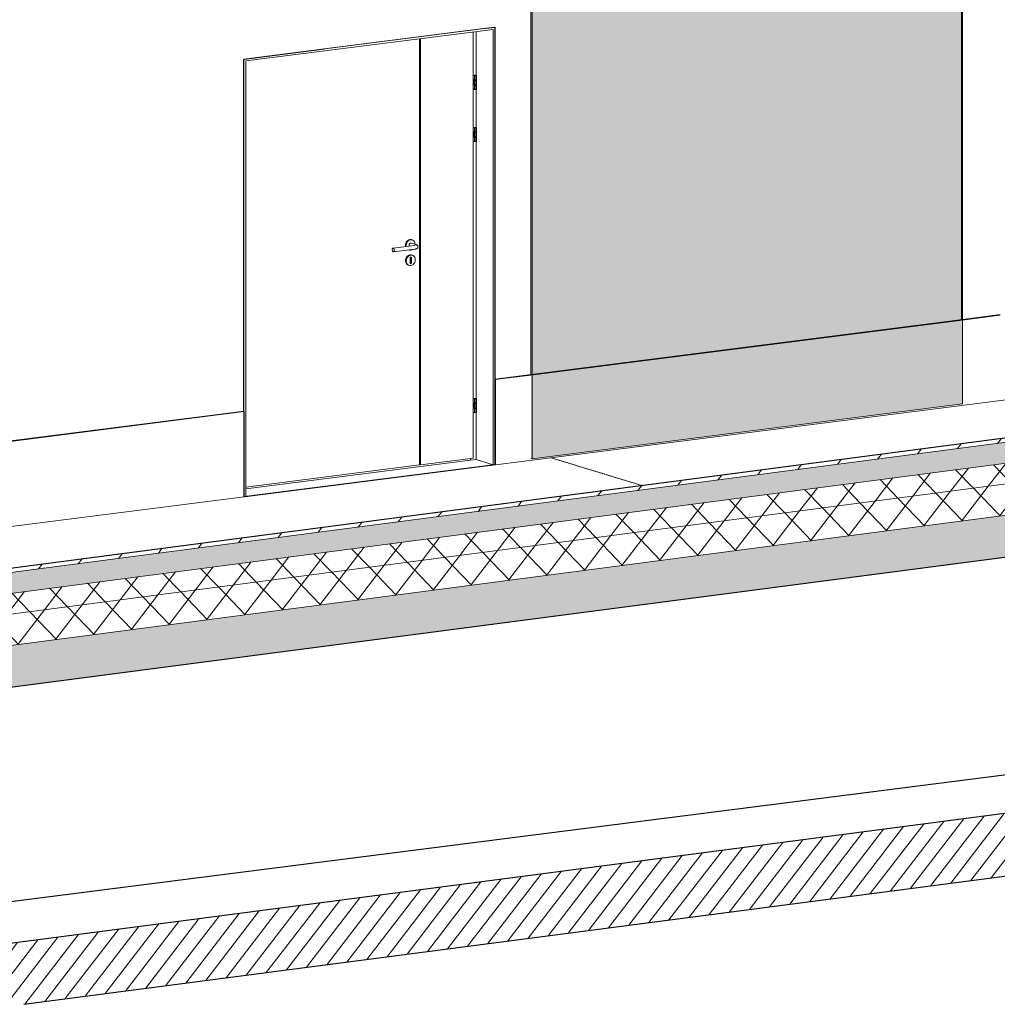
# Model space of a CAD drawing. Header units: millimetres. Extents: x -7937 to 93799, y -5691 to 12696.
# Tile 54 of 67: x 83226 to 87822, y -1957 to 2672. Entities that reach past the tile are written whole.
import ezdxf

# ---------------------------------------------------------------- set-up
doc = ezdxf.new("R2010")
doc.units = ezdxf.units.MM
doc.linetypes.add('IMPORT-Grid Line 1_4_ _2_', pattern=[11.1125, 6.35, -1.5875, 1.5875, -1.5875])
for name, color, linetype, lineweight in [('A-DOOR', 7, 'Continuous', 9), ('A-DOOR-FRAM', 7, 'Continuous', 25), ('A-FLOR-MCUT', 7, 'Continuous', 5), ('A-GENM', 7, 'Continuous', 9), ('S-GRID', 7, 'Continuous', 9)]:
    doc.layers.add(name, color=color, linetype=linetype, lineweight=lineweight)
for name, color, linetype, lineweight, true_color in [('A-FLOR', 7, 'Continuous', 9, 0x7f7f7f), ('A-FLOR-PATT', 7, 'Continuous', 9, 0x7f7f7f), ('A-WALL', 7, 'Continuous', 9, 0x7f7f7f), ('I-WALL', 7, 'Continuous', 9, 0x7f7f7f), ('Teljed_dwg', 7, 'Continuous', 5, 0x767676)]:
    doc.layers.add(name, color=color, linetype=linetype, lineweight=lineweight, true_color=true_color)
pattern_1 = [(52.476, (36722.97, 10696.74), (-88.7329, 92.316), []), (133.866, (36722.97, 10696.74), (-88.7329, -115.53808), [])]

# ---------------------------------------------------------------- blocks, each defined once
blk = doc.blocks.new('Siseuks laiendiga - SU-09-1400x2100 mm-5671553-KUNST 3D LÕIGE 02')
at = {"layer": 'A-DOOR', "lineweight": 5}
for p, q in [((-7486.1, 2637.2), (-8666.3, 2486.7)), ((-8657.9, 2478), (-7494.5, 2626.3)), ((-7494.5, 2626.3), (-7494.5, 578.4)), ((-7486.1, 579.5), (-7486.1, 2637.2)), ((-8666.3, 830.5), (-8666.3, 2486.7)), ((-8657.9, 2478), (-8657.9, 430.1)), ((-7585.4, 2409.5), (-7589, 2410.6)), ((-7589, 2409.7), (-7584.7, 2408.3)), ((-7583, 2409), (-7583, 2345.4)), ((-7575.5, 2345.4), (-7575.5, 2409)), ((-7572.7, 2389.9), (-7572.7, 2409)), ((-7589, 2390.6), (-7584.7, 2389.2)), ((-7589, 2388.2), (-7585.7, 2387.2)), ((-7585.7, 2367.6), (-7589, 2368.6)), ((-7589, 2366), (-7585.4, 2364.9)), ((-7584.7, 2363.8), (-7589, 2365.1)), ((-7585.7, 2387), (-7585.7, 2367.4)), ((-7572.7, 2367.4), (-7572.7, 2387)), ((-7572.7, 2345.4), (-7572.7, 2364.5)), ((-7584.7, 2344.7), (-7589, 2346)), ((-7585.4, 2164.5), (-7589, 2165.7)), ((-7589, 2164.7), (-7584.7, 2163.4)), ((-7589, 2145.6), (-7584.7, 2144.3)), ((-7589, 2143.2), (-7585.7, 2142.2)), ((-7585.7, 2142), (-7585.7, 2122.4)), ((-7583, 2164.1), (-7583, 2100.4)), ((-7575.5, 2100.4), (-7575.5, 2164.1)), ((-7572.7, 2145), (-7572.7, 2164.1)), ((-7572.7, 2122.4), (-7572.7, 2142)), ((-7585.7, 2122.6), (-7589, 2123.6)), ((-7589, 2121.1), (-7585.4, 2119.9)), ((-7584.7, 2118.8), (-7589, 2120.1)), ((-7584.7, 2099.7), (-7589, 2101)), ((-7572.7, 2100.4), (-7572.7, 2119.5)), ((-7856.7, 1614.5), (-7879.8, 1621.8)), ((-7875.1, 1637.1), (-7878.3, 1638.1)), ((-7865.1, 1610.7), (-7965.4, 1597.9)), ((-7963.2, 1580.2), (-7862.9, 1592.9)), ((-7906.1, 1605.3), (-7906.8, 1611.5)), ((-7903.6, 1610.5), (-7903.2, 1605.6)), ((-7885.4, 1529.1), (-7885.4, 1551.1)), ((-7882.4, 1531.1), (-7882.4, 1553.2)), ((-7878.6, 1552), (-7878.6, 1530)), ((-7874.5, 1564.4), (-7878.3, 1565.6)), ((-7893.2, 1517.9), (-7889.5, 1516.7)), ((-7585.4, 890.7), (-7589, 891.9)), ((-7589, 890.9), (-7584.7, 889.6)), ((-7583, 890.3), (-7583, 826.6)), ((-7575.5, 826.6), (-7575.5, 890.3)), ((-7572.7, 871.2), (-7572.7, 890.3)), ((-7589, 871.8), (-7584.7, 870.5)), ((-7589, 869.5), (-7585.7, 868.4)), ((-7585.7, 848.8), (-7589, 849.9)), ((-7589, 847.3), (-7585.4, 846.2)), ((-7584.7, 845), (-7589, 846.4)), ((-7585.7, 868.3), (-7585.7, 848.7)), ((-7572.7, 848.7), (-7572.7, 868.3)), ((-7572.7, 826.6), (-7572.7, 845.7)), ((-7584.7, 825.9), (-7589, 827.3)), ((-7600.5, 609), (-7600.5, 600.5)), ((-7494.5, 578.4), (-7575.2, 603.7)), ((-7600.5, 600.5), (-8657.9, 465.7)), ((-7494.5, 578.4), (-7486.1, 579.5)), ((-8657.9, 430.1), (-8665.7, 429.1))]:
    blk.add_line(p, q, dxfattribs=at)
at = {"layer": 'A-DOOR'}
for p, q in [((-7589, 610.5), (-7589, 2614.2)), ((-7841.1, 578.4), (-7841.1, 2582.1)), ((-7836, 2582.7), (-7836, 579)), ((-7836, 579), (-7589, 610.5)), ((-8657.9, 474.2), (-7841.1, 578.4)), ((-7836, 579), (-7841.1, 580.6))]:
    blk.add_line(p, q, dxfattribs=at)
at = {"layer": 'A-DOOR', "lineweight": 5}
for points in [[(-7584.7, 2408.3, 0), (-7583.6, 2408.1, 0), (-7582.3, 2407.9, 0), (-7580.7, 2407.8, 0), (-7579.1, 2407.7, 0), (-7577.5, 2407.8, 0), (-7575.9, 2407.9, 0), (-7574.6, 2408.1, 0), (-7573.6, 2408.4, 0), (-7573, 2408.7, 0), (-7572.7, 2409, 0), (-7572.9, 2409.4, 0), (-7573.5, 2409.7, 0), (-7574.5, 2409.9, 0), (-7575.8, 2410.1, 0), (-7577.3, 2410.3, 0), (-7578.9, 2410.3, 0), (-7580.6, 2410.3, 0), (-7582.1, 2410.2, 0), (-7583.5, 2410, 0), (-7584.6, 2409.8, 0), (-7585.4, 2409.5, 0)], [(-7576.1, 2409.4, 0), (-7576.7, 2409.6, 0), (-7577.5, 2409.7, 0), (-7578.4, 2409.8, 0), (-7579.4, 2409.8, 0), (-7580.4, 2409.8, 0), (-7581.3, 2409.7, 0), (-7582, 2409.5, 0), (-7582.6, 2409.4, 0), (-7582.9, 2409.2, 0), (-7583, 2409, 0)], [(-7583, 2409, 0), (-7582.8, 2408.8, 0), (-7582.4, 2408.6, 0)], [(-7582.4, 2408.6, 0), (-7581.8, 2408.5, 0), (-7581, 2408.4, 0), (-7580, 2408.3, 0), (-7579.1, 2408.3, 0), (-7578.1, 2408.3, 0), (-7577.2, 2408.4, 0), (-7576.5, 2408.5, 0), (-7575.9, 2408.7, 0), (-7575.6, 2408.9, 0), (-7575.5, 2409.1, 0), (-7575.7, 2409.3, 0), (-7576.1, 2409.4, 0)], [(-7585.7, 2387.2, 0), (-7585.7, 2386.8, 0), (-7585.3, 2386.5, 0), (-7584.5, 2386.2, 0), (-7583.4, 2386, 0), (-7582, 2385.8, 0), (-7580.4, 2385.7, 0), (-7578.8, 2385.7, 0), (-7577.2, 2385.8, 0), (-7575.7, 2385.9, 0), (-7574.5, 2386.1, 0), (-7573.5, 2386.4, 0), (-7572.9, 2386.7, 0), (-7572.7, 2387, 0), (-7572.9, 2387.3, 0), (-7573.6, 2387.6, 0), (-7574.5, 2387.9, 0), (-7575.8, 2388.1, 0)], [(-7572.9, 2367.7, 0), (-7572.7, 2367.4, 0), (-7572.9, 2367.1, 0), (-7573.5, 2366.8, 0), (-7574.5, 2366.5, 0), (-7575.7, 2366.3, 0), (-7577.2, 2366.2, 0), (-7578.8, 2366.1, 0), (-7580.4, 2366.1, 0), (-7582, 2366.2, 0), (-7583.4, 2366.4, 0), (-7584.5, 2366.6, 0), (-7585.3, 2366.9, 0), (-7585.7, 2367.2, 0)], [(-7585.4, 2364.9, 0), (-7584.6, 2365.2, 0), (-7583.5, 2365.4, 0)], [(-7584.7, 2389.2, 0), (-7583.6, 2389, 0), (-7582.3, 2388.8, 0), (-7580.7, 2388.7, 0), (-7579.1, 2388.6, 0), (-7577.5, 2388.7, 0), (-7575.9, 2388.8, 0), (-7574.6, 2389, 0), (-7573.6, 2389.3, 0), (-7573, 2389.6, 0), (-7572.7, 2389.9, 0), (-7572.9, 2390.2, 0)], [(-7575.8, 2365.6, 0), (-7574.5, 2365.3, 0), (-7573.5, 2365.1, 0), (-7572.9, 2364.8, 0), (-7572.7, 2364.4, 0), (-7573, 2364.1, 0), (-7573.6, 2363.8, 0), (-7574.6, 2363.5, 0), (-7575.9, 2363.3, 0), (-7577.5, 2363.2, 0), (-7579.1, 2363.2, 0), (-7580.7, 2363.2, 0), (-7582.3, 2363.3, 0), (-7583.6, 2363.5, 0), (-7584.7, 2363.8, 0)], [(-7572.9, 2345.7, 0), (-7572.7, 2345.3, 0), (-7573, 2345, 0), (-7573.6, 2344.7, 0), (-7574.6, 2344.4, 0), (-7575.9, 2344.2, 0), (-7577.5, 2344.1, 0), (-7579.1, 2344.1, 0), (-7580.7, 2344.1, 0), (-7582.3, 2344.2, 0), (-7583.6, 2344.4, 0), (-7584.7, 2344.7, 0)], [(-7585.7, 2142.2, 0), (-7585.7, 2141.9, 0), (-7585.3, 2141.6, 0), (-7584.5, 2141.3, 0), (-7583.4, 2141, 0), (-7582, 2140.9, 0), (-7580.4, 2140.8, 0), (-7578.8, 2140.7, 0), (-7577.2, 2140.8, 0), (-7575.7, 2140.9, 0), (-7574.5, 2141.1, 0), (-7573.5, 2141.4, 0), (-7572.9, 2141.7, 0), (-7572.7, 2142, 0), (-7572.9, 2142.4, 0), (-7573.6, 2142.7, 0), (-7574.5, 2142.9, 0), (-7575.8, 2143.1, 0)], [(-7584.7, 2163.4, 0), (-7583.6, 2163.1, 0), (-7582.3, 2162.9, 0), (-7580.7, 2162.8, 0), (-7579.1, 2162.8, 0), (-7577.5, 2162.8, 0), (-7575.9, 2163, 0), (-7574.6, 2163.2, 0), (-7573.6, 2163.4, 0), (-7573, 2163.7, 0), (-7572.7, 2164.1, 0), (-7572.9, 2164.4, 0), (-7573.5, 2164.7, 0), (-7574.5, 2165, 0), (-7575.8, 2165.2, 0), (-7577.3, 2165.3, 0), (-7578.9, 2165.4, 0), (-7580.6, 2165.4, 0), (-7582.1, 2165.2, 0), (-7583.5, 2165.1, 0), (-7584.6, 2164.8, 0), (-7585.4, 2164.5, 0)], [(-7584.7, 2144.3, 0), (-7583.6, 2144, 0), (-7582.3, 2143.8, 0), (-7580.7, 2143.7, 0), (-7579.1, 2143.7, 0), (-7577.5, 2143.7, 0), (-7575.9, 2143.9, 0), (-7574.6, 2144.1, 0), (-7573.6, 2144.3, 0), (-7573, 2144.6, 0), (-7572.7, 2145, 0), (-7572.9, 2145.3, 0)], [(-7576.1, 2164.5, 0), (-7576.7, 2164.6, 0), (-7577.5, 2164.7, 0), (-7578.4, 2164.8, 0), (-7579.4, 2164.8, 0), (-7580.4, 2164.8, 0), (-7581.3, 2164.7, 0), (-7582, 2164.6, 0), (-7582.6, 2164.4, 0), (-7582.9, 2164.2, 0), (-7583, 2164.1, 0)], [(-7583, 2164, 0), (-7582.8, 2163.9, 0), (-7582.4, 2163.7, 0)], [(-7582.4, 2163.7, 0), (-7581.8, 2163.5, 0), (-7581, 2163.4, 0), (-7580, 2163.4, 0), (-7579.1, 2163.3, 0), (-7578.1, 2163.4, 0), (-7577.2, 2163.5, 0), (-7576.5, 2163.6, 0), (-7575.9, 2163.7, 0), (-7575.6, 2163.9, 0), (-7575.5, 2164.1, 0), (-7575.7, 2164.3, 0), (-7576.1, 2164.5, 0)], [(-7572.9, 2122.8, 0), (-7572.7, 2122.4, 0), (-7572.9, 2122.1, 0), (-7573.5, 2121.8, 0), (-7574.5, 2121.6, 0), (-7575.7, 2121.3, 0), (-7577.2, 2121.2, 0), (-7578.8, 2121.1, 0), (-7580.4, 2121.2, 0), (-7582, 2121.3, 0), (-7583.4, 2121.4, 0), (-7584.5, 2121.7, 0), (-7585.3, 2122, 0), (-7585.7, 2122.3, 0)], [(-7585.4, 2119.9, 0), (-7584.6, 2120.2, 0), (-7583.5, 2120.5, 0)], [(-7575.8, 2120.6, 0), (-7574.5, 2120.4, 0), (-7573.5, 2120.1, 0), (-7572.9, 2119.8, 0), (-7572.7, 2119.5, 0), (-7573, 2119.2, 0), (-7573.6, 2118.8, 0), (-7574.6, 2118.6, 0), (-7575.9, 2118.4, 0), (-7577.5, 2118.3, 0), (-7579.1, 2118.2, 0), (-7580.7, 2118.2, 0), (-7582.3, 2118.4, 0), (-7583.6, 2118.5, 0), (-7584.7, 2118.8, 0)], [(-7572.9, 2100.7, 0), (-7572.7, 2100.4, 0), (-7573, 2100, 0), (-7573.6, 2099.7, 0), (-7574.6, 2099.5, 0), (-7575.9, 2099.3, 0), (-7577.5, 2099.1, 0), (-7579.1, 2099.1, 0), (-7580.7, 2099.1, 0), (-7582.3, 2099.2, 0), (-7583.6, 2099.4, 0), (-7584.7, 2099.7, 0)], [(-7906.8, 1611.5, 0), (-7906.1, 1618, 0), (-7904, 1624.1, 0), (-7900.7, 1629.6, 0), (-7896.3, 1634.1, 0), (-7891.2, 1637.2, 0), (-7885.8, 1638.7, 0), (-7880.3, 1638.6, 0), (-7877, 1637.6, 0)], [(-7861.4, 1615.9, 0), (-7862.2, 1622.2, 0), (-7864.3, 1627.8, 0), (-7867.6, 1632.4, 0), (-7872, 1635.8, 0), (-7877.1, 1637.6, 0), (-7882.5, 1637.7, 0), (-7888, 1636.2, 0), (-7893.1, 1633.1, 0), (-7897.4, 1628.6, 0), (-7900.8, 1623.1, 0), (-7902.9, 1617, 0), (-7903.6, 1610.5, 0)], [(-7890.1, 1612.3, 0), (-7889.8, 1614.6, 0), (-7889.1, 1616.8, 0), (-7887.9, 1618.7, 0), (-7886.3, 1620.3, 0), (-7884.5, 1621.5, 0), (-7882.5, 1622, 0), (-7880.6, 1622, 0)], [(-7959.5, 1587.5, 0), (-7959.7, 1589.9, 0), (-7960.1, 1592.1, 0), (-7960.9, 1594.2, 0), (-7961.9, 1595.9, 0), (-7963.1, 1597.1, 0), (-7964.3, 1597.8, 0), (-7965.6, 1597.9, 0), (-7966.7, 1597.4, 0), (-7967.7, 1596.3, 0), (-7968.5, 1594.8, 0), (-7969, 1592.8, 0), (-7969.1, 1590.6, 0)], [(-7969.1, 1590.6, 0), (-7969, 1588.2, 0), (-7968.5, 1586, 0), (-7967.7, 1583.9, 0), (-7966.7, 1582.2, 0), (-7965.6, 1581, 0), (-7964.3, 1580.3, 0), (-7963.1, 1580.2, 0), (-7961.9, 1580.7, 0), (-7960.9, 1581.8, 0), (-7960.1, 1583.4, 0), (-7959.7, 1585.3, 0), (-7959.5, 1587.5, 0)], [(-7889.1, 1608, 0), (-7889.8, 1610, 0), (-7890.1, 1612.3, 0)], [(-7890, 1589.4, 0), (-7888, 1588.9, 0), (-7882.5, 1588.7, 0), (-7877.1, 1590.3, 0), (-7875.2, 1591.2, 0)], [(-7862, 1611.4, 0), (-7862, 1611.3, 0), (-7862.1, 1611.3, 0), (-7862.2, 1611.3, 0), (-7862.3, 1611.2, 0), (-7862.5, 1611.2, 0), (-7862.8, 1611.1, 0), (-7863, 1611.1, 0), (-7863.3, 1611, 0), (-7863.6, 1611, 0), (-7863.9, 1610.9, 0), (-7864.3, 1610.8, 0), (-7864.7, 1610.8, 0), (-7865.1, 1610.7, 0), (-7865.1, 1610.7, 0)], [(-7848.1, 1604.4, 0), (-7848.3, 1602.5, 0), (-7848.8, 1600.8, 0), (-7849.5, 1599.4, 0), (-7850.3, 1598.3, 0), (-7851.1, 1597.4, 0), (-7851.8, 1596.7, 0), (-7852.5, 1596.2, 0), (-7853.2, 1595.7, 0), (-7853.8, 1595.4, 0), (-7854.4, 1595.1, 0), (-7855, 1594.8, 0), (-7855.5, 1594.6, 0), (-7856.1, 1594.4, 0), (-7856.6, 1594.2, 0), (-7857.2, 1594.1, 0), (-7857.7, 1593.9, 0), (-7858.2, 1593.8, 0), (-7858.8, 1593.6, 0), (-7859.3, 1593.5, 0), (-7859.9, 1593.4, 0), (-7860.5, 1593.3, 0), (-7861, 1593.2, 0), (-7861.6, 1593.1, 0), (-7862.2, 1593, 0), (-7862.8, 1593, 0), (-7862.9, 1592.9, 0)], [(-7862, 1597.4, 0), (-7862.1, 1597.4, 0), (-7862.1, 1597.4, 0)], [(-7848.1, 1604.4, 0), (-7848.3, 1606.2, 0), (-7848.8, 1607.9, 0), (-7849.5, 1609.4, 0), (-7850.3, 1610.5, 0), (-7851.1, 1611.3, 0), (-7851.8, 1612, 0), (-7852.5, 1612.6, 0), (-7853.2, 1613, 0), (-7853.8, 1613.3, 0), (-7854.4, 1613.6, 0), (-7855, 1613.9, 0), (-7855.5, 1614.1, 0), (-7856.1, 1614.3, 0), (-7856.6, 1614.5, 0), (-7856.7, 1614.5, 0)], [(-7906.8, 1539, 0), (-7906.1, 1545.5, 0), (-7904, 1551.6, 0), (-7900.7, 1557.1, 0), (-7896.3, 1561.6, 0), (-7891.2, 1564.7, 0), (-7885.8, 1566.2, 0), (-7880.3, 1566.1, 0), (-7877.1, 1565.1, 0)], [(-7891.2, 1517.4, 0), (-7896.3, 1519.2, 0), (-7900.7, 1522.5, 0), (-7904, 1527.1, 0), (-7906.1, 1532.8, 0), (-7906.8, 1539, 0)], [(-7860.9, 1543.2, 0), (-7861.6, 1549.5, 0), (-7863.7, 1555.1, 0), (-7867.1, 1559.8, 0), (-7871.4, 1563.1, 0), (-7876.5, 1564.9, 0), (-7882, 1565, 0), (-7887.4, 1563.5, 0), (-7892.5, 1560.4, 0), (-7896.9, 1556, 0), (-7900.2, 1550.5, 0), (-7902.3, 1544.3, 0), (-7903.1, 1537.9, 0)], [(-7903.1, 1537.9, 0), (-7902.3, 1531.6, 0), (-7900.2, 1526, 0), (-7896.9, 1521.3, 0), (-7892.5, 1518, 0), (-7887.4, 1516.2, 0), (-7882, 1516, 0), (-7876.5, 1517.6, 0), (-7871.4, 1520.7, 0), (-7867.1, 1525.1, 0), (-7863.7, 1530.6, 0), (-7861.6, 1536.8, 0), (-7860.9, 1543.2, 0)], [(-7885.4, 1551.1, 0), (-7885.2, 1552.2, 0), (-7884.9, 1553.1, 0), (-7884.4, 1554, 0), (-7883.7, 1554.7, 0), (-7882.9, 1555.2, 0), (-7882, 1555.5, 0), (-7881.1, 1555.5, 0), (-7880.3, 1555.2, 0), (-7879.6, 1554.6, 0), (-7879.1, 1553.9, 0), (-7878.7, 1553, 0), (-7878.6, 1552, 0)], [(-7878.6, 1530, 0), (-7878.7, 1528.9, 0), (-7879.1, 1527.9, 0), (-7879.6, 1527.1, 0), (-7880.3, 1526.3, 0), (-7881.1, 1525.8, 0), (-7882, 1525.6, 0), (-7882.9, 1525.6, 0), (-7883.7, 1525.9, 0), (-7884.4, 1526.4, 0), (-7884.9, 1527.2, 0), (-7885.2, 1528.1, 0), (-7885.4, 1529.1, 0)], [(-7884.9, 1527, 0), (-7884.1, 1527.5, 0), (-7883.4, 1528.2, 0), (-7882.8, 1529.1, 0), (-7882.5, 1530.1, 0), (-7882.4, 1531.1, 0)], [(-7882.4, 1553.2, 0), (-7882.5, 1554.2, 0), (-7882.8, 1555.1, 0)], [(-7584.7, 889.6, 0), (-7583.6, 889.3, 0), (-7582.3, 889.2, 0), (-7580.7, 889, 0), (-7579.1, 889, 0), (-7577.5, 889.1, 0), (-7575.9, 889.2, 0), (-7574.6, 889.4, 0), (-7573.6, 889.6, 0), (-7573, 890, 0), (-7572.7, 890.3, 0), (-7572.9, 890.6, 0), (-7573.5, 890.9, 0), (-7574.5, 891.2, 0), (-7575.8, 891.4, 0), (-7577.3, 891.5, 0), (-7578.9, 891.6, 0), (-7580.6, 891.6, 0), (-7582.1, 891.5, 0), (-7583.5, 891.3, 0), (-7584.6, 891, 0), (-7585.4, 890.7, 0)], [(-7576.1, 890.7, 0), (-7576.7, 890.9, 0), (-7577.5, 891, 0), (-7578.4, 891, 0), (-7579.4, 891, 0), (-7580.4, 891, 0), (-7581.3, 890.9, 0), (-7582, 890.8, 0), (-7582.6, 890.6, 0), (-7582.9, 890.5, 0), (-7583, 890.3, 0)], [(-7583, 890.3, 0), (-7582.8, 890.1, 0), (-7582.4, 889.9, 0)], [(-7582.4, 889.9, 0), (-7581.8, 889.7, 0), (-7581, 889.6, 0), (-7580, 889.6, 0), (-7579.1, 889.6, 0), (-7578.1, 889.6, 0), (-7577.2, 889.7, 0), (-7576.5, 889.8, 0), (-7575.9, 890, 0), (-7575.6, 890.1, 0), (-7575.5, 890.3, 0), (-7575.7, 890.5, 0), (-7576.1, 890.7, 0)], [(-7585.7, 868.4, 0), (-7585.7, 868.1, 0), (-7585.3, 867.8, 0), (-7584.5, 867.5, 0), (-7583.4, 867.3, 0), (-7582, 867.1, 0), (-7580.4, 867, 0), (-7578.8, 867, 0), (-7577.2, 867, 0), (-7575.7, 867.2, 0), (-7574.5, 867.4, 0), (-7573.5, 867.6, 0), (-7572.9, 867.9, 0), (-7572.7, 868.3, 0), (-7572.9, 868.6, 0), (-7573.6, 868.9, 0), (-7574.5, 869.1, 0), (-7575.8, 869.4, 0)], [(-7572.9, 849, 0), (-7572.7, 848.7, 0), (-7572.9, 848.3, 0), (-7573.5, 848, 0), (-7574.5, 847.8, 0), (-7575.7, 847.6, 0), (-7577.2, 847.4, 0), (-7578.8, 847.4, 0), (-7580.4, 847.4, 0), (-7582, 847.5, 0), (-7583.4, 847.7, 0), (-7584.5, 847.9, 0), (-7585.3, 848.2, 0), (-7585.7, 848.5, 0)], [(-7585.4, 846.2, 0), (-7584.6, 846.4, 0), (-7583.5, 846.7, 0)], [(-7584.7, 870.5, 0), (-7583.6, 870.2, 0), (-7582.3, 870, 0), (-7580.7, 869.9, 0), (-7579.1, 869.9, 0), (-7577.5, 869.9, 0), (-7575.9, 870.1, 0), (-7574.6, 870.3, 0), (-7573.6, 870.5, 0), (-7573, 870.8, 0), (-7572.7, 871.2, 0), (-7572.9, 871.5, 0)], [(-7575.8, 846.8, 0), (-7574.5, 846.6, 0), (-7573.5, 846.3, 0), (-7572.9, 846, 0), (-7572.7, 845.7, 0), (-7573, 845.4, 0), (-7573.6, 845.1, 0), (-7574.6, 844.8, 0), (-7575.9, 844.6, 0), (-7577.5, 844.5, 0), (-7579.1, 844.4, 0), (-7580.7, 844.5, 0), (-7582.3, 844.6, 0), (-7583.6, 844.8, 0), (-7584.7, 845, 0)], [(-7572.9, 826.9, 0), (-7572.7, 826.6, 0), (-7573, 826.3, 0), (-7573.6, 826, 0), (-7574.6, 825.7, 0), (-7575.9, 825.5, 0), (-7577.5, 825.4, 0), (-7579.1, 825.3, 0), (-7580.7, 825.3, 0), (-7582.3, 825.5, 0), (-7583.6, 825.7, 0), (-7584.7, 825.9, 0)]]:
    blk.add_polyline3d(points, dxfattribs=at)
at = {"layer": 'A-DOOR-FRAM', "lineweight": 9}
for p, q in [((-7575.2, 2616), (-7575.2, 2408)), ((-7575.2, 2388.3), (-7575.2, 2386)), ((-7575.2, 2366.4), (-7575.2, 2363.5)), ((-7575.2, 2344.3), (-7575.2, 2163.1)), ((-7575.2, 2144), (-7575.2, 2141)), ((-7575.2, 2121.4), (-7575.2, 2118.5)), ((-7575.2, 2099.4), (-7575.2, 889.3)), ((-7575.2, 870.2), (-7575.2, 867.2)), ((-7575.2, 847.7), (-7575.2, 844.7)), ((-7575.2, 825.6), (-7575.2, 603.7)), ((-7600.5, 609), (-7600.5, 600.5)), ((-7575.2, 603.7), (-7600.5, 600.5))]:
    blk.add_line(p, q, dxfattribs=at)
blk = doc.blocks.new('Teljed_dwg-6442198-KUNST 3D LÕIGE 02')
at = {"layer": 'S-GRID', "color": 9, "linetype": 'IMPORT-Grid Line 1_4_ _2_', "true_color": 0xc0c0c0}
blk.add_line((-7224.1, 612.7), (-6793.3, 481.2), dxfattribs=at)
blk = doc.blocks.new('KUNST 2 - KUNST 2-6930501-KUNST 3D LÕIGE 02')
at = {"layer": 'A-GENM', "lineweight": 5, "true_color": 0x80ffff, "transparency": 33554483}
h = blk.add_hatch(color=131, dxfattribs=at)
h.paths.add_polyline_path([(-7312, 607.2), (-5288.3, 865.2), (-5288.3, 4156.6), (-7312, 3891.7), (-7312, 607.5)], flags=0)
h.paths.add_polyline_path([(-6916.9, 2706.6), (-6922.3, 2708.2), (-6875.2, 2864.2), (-6849, 2867.5), (-6843.6, 2865.8), (-6796.1, 2722), (-6821.9, 2718.7), (-6827.3, 2720.3), (-6836.7, 2750.1), (-6880.7, 2744.5), (-6890.7, 2709.9)], flags=0)
h.paths.add_polyline_path([(-6736.9, 2727.1), (-6761.8, 2728.7), (-6763.8, 2729.4), (-6780.9, 2739.1), (-6790.5, 2754.2), (-6795.3, 2774.4), (-6770.7, 2779.9), (-6765.4, 2778.2), (-6761.8, 2765.9), (-6755.8, 2757.8), (-6750.6, 2755.3), (-6741.6, 2755.1), (-6730.2, 2758.1), (-6720.5, 2765.9), (-6716.7, 2773), (-6715.4, 2778.8), (-6718.2, 2787.4), (-6725.7, 2791.5), (-6761.9, 2798.8), (-6767.3, 2800.5), (-6780.3, 2808.7), (-6788.5, 2821.3), (-6790.9, 2838.1), (-6789.2, 2848.5), (-6784.4, 2859.3), (-6776.8, 2868.9), (-6769.6, 2874.8), (-6744.3, 2883.3), (-6719.4, 2881.6), (-6716.9, 2880.6), (-6702.4, 2873.2), (-6693.1, 2859.3), (-6690.7, 2840.1), (-6714.2, 2837.1), (-6719.5, 2838.8), (-6723.8, 2850.2), (-6728.7, 2855), (-6729.8, 2855.4), (-6738.9, 2855.4), (-6750.6, 2851.8), (-6757.4, 2846.9), (-6761.3, 2838.1), (-6756.7, 2829.6), (-6704.7, 2815.7), (-6690.7, 2802.7), (-6686.8, 2792.4), (-6685.8, 2777.1), (-6687, 2767.1), (-6691.6, 2754.9), (-6699, 2744.2), (-6711.7, 2734.9), (-6724.9, 2729.7), (-6736.3, 2727.3)], flags=0)
h.paths.add_polyline_path([(-6627.7, 2742.3), (-6645, 2746.1), (-6661.2, 2758.7), (-6667.9, 2774.4), (-6670.4, 2815.7), (-6670.4, 2890.3), (-6645.8, 2893.4), (-6640.4, 2891.7), (-6639.4, 2786), (-6636.3, 2778.1), (-6630.7, 2772.4), (-6626.9, 2770.9), (-6614.8, 2771.5), (-6606.8, 2773.6), (-6598.7, 2779.3), (-6591.8, 2792.3), (-6590.5, 2839.8), (-6590.5, 2900.5), (-6565.9, 2903.6), (-6560.6, 2901.9), (-6561, 2816.2), (-6562.7, 2784.9), (-6570.6, 2765.1), (-6586, 2750.9), (-6612, 2743.1), (-6622.6, 2742.5)], flags=0)
h.paths.add_polyline_path([(-6536, 2755.1), (-6541.4, 2756.8), (-6541.4, 2906.7), (-6516.8, 2909.9), (-6511.4, 2908.2), (-6511.4, 2848.9), (-6461.4, 2916.9), (-6427.7, 2921.2), (-6422.3, 2919.6), (-6471.2, 2856.1), (-6420.3, 2769.9), (-6449, 2766.2), (-6454.4, 2767.9), (-6489.7, 2831.9), (-6511.4, 2803.6), (-6511.4, 2758.2), (-6522.2, 2756.9)], flags=0)
h.paths.add_polyline_path([(-6872.2, 2774.1), (-6845.3, 2777.6), (-6858.8, 2820.5), (-6871.7, 2775.9)], flags=0)
h.paths.add_polyline_path([(-6349.5, 2776.5), (-6376.1, 2778.7), (-6380.2, 2780.1), (-6400.7, 2794.5), (-6412.5, 2817.1), (-6416.3, 2849.3), (-6414.6, 2869.7), (-6409, 2888.9), (-6397.1, 2909.6), (-6382.5, 2923.5), (-6364.5, 2930.7), (-6355.2, 2932.9), (-6330, 2931), (-6322.8, 2928.1), (-6305, 2916.4), (-6297.7, 2906.1), (-6292.4, 2893.5), (-6288.5, 2859.1), (-6292.4, 2828.7), (-6304.9, 2802.7), (-6324.4, 2784.8), (-6343.3, 2778.6)], flags=0)
h.paths.add_polyline_path([(-6243.1, 2789.3), (-6243.1, 2792.4), (-6270.3, 2790.1), (-6273.1, 2791), (-6273.1, 2941), (-6248.5, 2944.1), (-6243.1, 2942.4), (-6243.1, 2885.3), (-6193.2, 2891.6), (-6193.2, 2951.1), (-6168.7, 2954.3), (-6163.3, 2952.6), (-6163.3, 2802.6), (-6187.9, 2799.5), (-6193.2, 2801.2), (-6193.2, 2863.1), (-6243.1, 2856.7), (-6243.1, 2846.9)], flags=0)
h.paths.add_polyline_path([(-6354.9, 2804.4), (-6340.2, 2809.5), (-6328.5, 2820.7), (-6320.7, 2837.8), (-6318.2, 2861.5), (-6320.7, 2882.7), (-6328.2, 2897.6), (-6337.8, 2904.1), (-6349.9, 2904.9), (-6366.3, 2898.3), (-6377.2, 2887), (-6384, 2872), (-6386, 2845.1), (-6383.9, 2827.4), (-6374.8, 2811.5), (-6364.2, 2805.2), (-6363.7, 2805.2)], flags=0)
h.paths.add_polyline_path([(-6110, 2809.4), (-6115.4, 2811.1), (-6115.4, 2932.5), (-6146.9, 2928.5), (-6152.3, 2930.2), (-6152.3, 2956.4), (-6054, 2968.9), (-6048.6, 2967.2), (-6048.6, 2941), (-6085.5, 2936.3), (-6085.5, 2812.6)], flags=0)
h.paths.add_polyline_path([(-5946.2, 2827.9), (-5968.2, 2831.7), (-5981.9, 2844.2), (-5989.9, 2866.5), (-5992.4, 2902.5), (-5988.8, 2939.1), (-5978.6, 2964.7), (-5967.9, 2976.1), (-5951.6, 2981.9), (-5929.9, 2978.5), (-5917.6, 2968.4), (-5908.3, 2945.3), (-5905.5, 2906.1), (-5909.1, 2870.3), (-5917.6, 2846.8), (-5929.9, 2833.8), (-5936, 2831.6)], flags=0)
h.paths.add_polyline_path([(-5888.9, 2837.6), (-5894.2, 2839.3), (-5891, 2855.7), (-5884.8, 2870.8), (-5840.4, 2937.8), (-5836.9, 2950.9), (-5840.9, 2964.8), (-5846.5, 2966.8), (-5857.5, 2960.4), (-5862.2, 2943.4), (-5886.8, 2942.8), (-5892.2, 2944.5), (-5886.8, 2967.5), (-5876.8, 2982.4), (-5866.6, 2990.2), (-5851.3, 2994.7), (-5831.5, 2992.7), (-5829.7, 2992.2), (-5817.4, 2985), (-5809.6, 2972.8), (-5807, 2957.1), (-5809.8, 2937.8), (-5818.8, 2917.9), (-5851.3, 2873.3), (-5812.3, 2878.3), (-5807, 2876.6), (-5807, 2848.1), (-5886.3, 2837.9)], flags=0)
h.paths.add_polyline_path([(-5946.2, 2854.1), (-5950.8, 2856.2), (-5942.9, 2861), (-5937.8, 2872.5), (-5935.2, 2907.8), (-5938.1, 2942.9), (-5943.3, 2953.3), (-5946.2, 2954.1), (-5954.4, 2949.9), (-5960.1, 2935.8), (-5962.4, 2899.1), (-5960.2, 2867.8), (-5954.4, 2856.2), (-5952, 2855.6)], flags=0)
h.paths.add_polyline_path([(-6953.8, 2886.9), (-6959.1, 2888.6), (-6959.1, 3038.5), (-6934.6, 3041.7), (-6929.2, 3040), (-6929.2, 2980.7), (-6879.2, 3048.7), (-6845.5, 3053), (-6840.1, 3051.4), (-6888.9, 2987.9), (-6838.1, 2901.7), (-6866.8, 2898), (-6872.2, 2899.7), (-6907.5, 2963.7), (-6929.2, 2935.4), (-6929.2, 2890), (-6953.4, 2887)], flags=0)
h.paths.add_polyline_path([(-6787.4, 2907), (-6804.8, 2910.8), (-6820.9, 2923.4), (-6827.6, 2939.1), (-6830.1, 2978.2), (-6830.1, 3055), (-6805.5, 3058.1), (-6800.2, 3056.4), (-6799.1, 2950.7), (-6796, 2942.8), (-6790.4, 2937.1), (-6786.7, 2935.6), (-6777.1, 2935.6), (-6766.5, 2938.3), (-6758.4, 2944), (-6751.5, 2957), (-6750.3, 2988), (-6750.3, 3065.2), (-6725.7, 3068.3), (-6720.3, 3066.6), (-6720.7, 2980.9), (-6722.4, 2949.6), (-6730.4, 2929.7), (-6745.8, 2915.6), (-6771.7, 2907.8), (-6782.3, 2907.2)], flags=0)
h.paths.add_polyline_path([(-6695.7, 2919.8), (-6701.1, 2921.5), (-6701.1, 3071.4), (-6675.3, 3074.7), (-6670, 3073), (-6621.2, 2988.4), (-6621.2, 3081.6), (-6596.7, 3084.8), (-6591.3, 3083.1), (-6591.3, 2933.1), (-6617.8, 2929.7), (-6623.2, 2931.4), (-6671.2, 3014.7), (-6671.2, 2922.9)], flags=0)
h.paths.add_polyline_path([(-6519.8, 2939.9), (-6544.7, 2941.5), (-6546.8, 2942.1), (-6563.8, 2951.8), (-6573.5, 2966.9), (-6578.2, 2987.1), (-6553.7, 2992.7), (-6548.3, 2991), (-6544.7, 2978.7), (-6538.7, 2970.5), (-6533.6, 2968.1), (-6524.6, 2967.8), (-6513.2, 2970.8), (-6503.5, 2978.6), (-6499.6, 2985.8), (-6498.4, 2991.6), (-6501.1, 3000.2), (-6508.6, 3004.2), (-6544.8, 3011.6), (-6550.2, 3013.2), (-6563.2, 3021.5), (-6571.4, 3034), (-6573.8, 3050.8), (-6572.1, 3061.2), (-6567.4, 3072.1), (-6559.7, 3081.7), (-6552.5, 3087.6), (-6527.2, 3096), (-6502.3, 3094.3), (-6499.8, 3093.4), (-6485.4, 3086), (-6475.9, 3071.6), (-6472.5, 3053), (-6497.1, 3049.9), (-6502.5, 3051.5), (-6506.7, 3063), (-6511.6, 3067.7), (-6512.8, 3068.2), (-6521.8, 3068.1), (-6532, 3065.5), (-6540.3, 3059.6), (-6544.2, 3050.8), (-6539.6, 3042.3), (-6487.9, 3028.7), (-6473.6, 3015.4), (-6469.7, 3005.2), (-6468.7, 2989.9), (-6471.2, 2976.6), (-6474.5, 2967.6), (-6481.9, 2957), (-6494.6, 2947.6), (-6507.8, 2942.5), (-6519.2, 2940)], flags=0)
h.paths.add_polyline_path([(-6419.3, 2955.1), (-6424.6, 2956.7), (-6424.6, 3078.1), (-6456.1, 3074.1), (-6461.5, 3075.8), (-6461.5, 3102), (-6363.2, 3114.5), (-6357.8, 3112.8), (-6357.8, 3086.7), (-6394.7, 3082), (-6394.7, 2958.2)], flags=0)
h.paths.add_polyline_path([(-6341.4, 2965), (-6346.8, 2966.7), (-6346.8, 3116.6), (-6322.3, 3119.7), (-6316.9, 3118.1), (-6316.9, 2968.1)], flags=0)
h.paths.add_polyline_path([(-6263.6, 2974.9), (-6269, 2976.6), (-6269, 3098), (-6300.5, 3094), (-6305.9, 3095.7), (-6305.9, 3121.8), (-6207.5, 3134.3), (-6202.2, 3132.7), (-6202.2, 3106.5), (-6239.1, 3101.8), (-6239.1, 2978), (-6243.1, 2977.5)], flags=0)
h.paths.add_polyline_path([(-6185.8, 2984.8), (-6191.2, 2986.5), (-6191.2, 3136.5), (-6094.9, 3148.7), (-6089.6, 3147), (-6089.6, 3120.9), (-6161.2, 3111.7), (-6161.2, 3080.8), (-6099, 3088.7), (-6093.7, 3087), (-6093.7, 3060.8), (-6161.2, 3052.2), (-6161.2, 3016.5), (-6092.9, 3025.2), (-6087.5, 3023.5), (-6087.5, 2997.3), (-6176.8, 2986)], flags=0)
h.paths.add_polyline_path([(-6009.5, 3004.9), (-6036.1, 3007.1), (-6040.3, 3008.5), (-6060.8, 3022.9), (-6072.6, 3045.5), (-6076.4, 3076.9), (-6074.6, 3098.1), (-6069.1, 3117.3), (-6057.2, 3138), (-6042.6, 3151.9), (-6024.6, 3159.1), (-6015.2, 3161.3), (-5990, 3159.4), (-5982.9, 3156.5), (-5965.1, 3144.8), (-5957.7, 3134.5), (-5952.5, 3121.9), (-5948.6, 3087.5), (-5952.4, 3057.1), (-5966.7, 3029.4), (-5984.4, 3013.2), (-5994.9, 3009.7)], flags=0)
h.paths.add_polyline_path([(-5880.9, 3021.3), (-5902.5, 3021.9), (-5908.3, 3023.8), (-5924.9, 3033.3), (-5934.5, 3048.4), (-5939.3, 3068.6), (-5914.7, 3074.1), (-5909.3, 3072.4), (-5905.8, 3060.1), (-5899.7, 3052), (-5894.6, 3049.5), (-5885.6, 3049.3), (-5874.2, 3052.2), (-5864.5, 3060.1), (-5860.6, 3067.2), (-5859.4, 3073), (-5862.2, 3081.6), (-5869.7, 3085.7), (-5905.9, 3093), (-5911.3, 3094.7), (-5924.3, 3102.9), (-5932.5, 3115.5), (-5934.9, 3132.3), (-5933.2, 3142.7), (-5928.4, 3153.5), (-5920.8, 3163.1), (-5913.6, 3169), (-5888.3, 3177.5), (-5863.4, 3175.8), (-5861.7, 3175.2), (-5846.4, 3167.4), (-5837.1, 3153.5), (-5834.7, 3134.3), (-5858.1, 3131.3), (-5863.5, 3133), (-5867.8, 3144.4), (-5872.7, 3149.2), (-5873.8, 3149.6), (-5882.9, 3149.5), (-5893.1, 3147), (-5901.3, 3141.1), (-5905.3, 3132.3), (-5900.7, 3123.8), (-5849, 3110.2), (-5834.7, 3096.9), (-5830.8, 3086.6), (-5829.8, 3071.3), (-5831, 3061.3), (-5835.6, 3049.1), (-5843, 3038.4), (-5854.9, 3029.4), (-5868.8, 3023.9), (-5880.3, 3021.4)], flags=0)
h.paths.add_polyline_path([(-6014.9, 3032.8), (-6000.3, 3037.9), (-5988.5, 3049.1), (-5980.8, 3066.2), (-5978.3, 3089.9), (-5980.7, 3111.1), (-5988.3, 3126), (-5997.9, 3132.5), (-6009.9, 3133.3), (-6024.6, 3128.3), (-6037.2, 3115.5), (-6044, 3100.4), (-6046.1, 3073.5), (-6043.9, 3055.8), (-6034.9, 3039.9), (-6024.2, 3033.6), (-6023.8, 3033.6)], flags=0)
h.paths.add_polyline_path([(-5809, 3032.9), (-5814.4, 3034.5), (-5814.4, 3184.5), (-5718.1, 3196.8), (-5712.8, 3195.1), (-5712.8, 3168.9), (-5784.4, 3159.8), (-5784.4, 3128.8), (-5722.2, 3136.7), (-5716.8, 3135.1), (-5716.8, 3108.9), (-5784.4, 3100.3), (-5784.4, 3064.5), (-5716.1, 3073.3), (-5710.7, 3071.6), (-5710.7, 3045.4), (-5800.2, 3034)], flags=0)
blk.add_hatch(color=131, dxfattribs=at).paths.add_polyline_path([(-7312, 607.2), (-7312, 3891.7), (-7317.4, 3891), (-7316.8, 608.7), (-7312.9, 607.5)], flags=0)
at = {"layer": 'A-GENM', "color": 250, "lineweight": 5, "true_color": 0x193333}
for p, q in [((-5293.6, 4155.9), (-5293.6, 1260.5)), ((-5293.6, 866.9), (-5288.3, 865.2))]:
    blk.add_line(p, q, dxfattribs=at)
at = {"layer": 'A-GENM', "lineweight": 5}
for p, q in [((-5288.3, 865.2), (-5288.3, 4156.6)), ((-7317.4, 1002.5), (-7317.4, 3891)), ((-7312, 3891.7), (-7312, 607.2)), ((-7312, 607.2), (-5288.3, 865.2)), ((-7317.4, 608.9), (-7312, 607.2))]:
    blk.add_line(p, q, dxfattribs=at)

msp = doc.modelspace()

# ---------------------------------------------------------------- hatches: boundary and pattern name
at = {"layer": 'A-FLOR-PATT', "lineweight": 5}
h = msp.add_hatch(dxfattribs=at)
h.set_pattern_fill('FP_63', style=0, pattern_type=2)
h.set_pattern_definition([(52.476, (36722.97, 10696.74), (-93.90897, 97.70083), [])])
h.paths.add_polyline_path([(81401.3, -160.2), (91540.6, 1166.6), (91540.6, 1186.2), (81401.3, -140.6)], flags=0)
h = msp.add_hatch(dxfattribs=at)
h.set_pattern_fill('FP_64', style=0, pattern_type=2)
h.set_pattern_definition([(56.774, (36722.97, 10696.74), (300.0229, 8.5134), [36.802, -404.827]), (1.626, (36722.97, 10696.74), (-58.0395, 360.9164), [25.012, -275.132]), (99.135, (36747.97, 10697.45), (241.9869, 369.4306), [30.463, -335.091]), (53.502, (36722.97, 10794.72), (446.4158, -22.6773), [54.775, -602.53]), (95.746, (36760.17, 10792.83), (390.9657, 528.391), [46.155, -507.699]), (357.092, (36722.97, 10794.7), (390.962, 528.394), [37.249, -409.743]), (30.133, (36764.8, 10775.7), (249.6807, -164.5777), [33.864, -372.509]), (326.609, (36764.8, 10775.7), (101.776, 368.5807), [24.92, -274.122]), (74.563, (36785.6, 10761.99), (351.4584, 203.9988), [31.865, -350.51]), (45.835, (36722.97, 10696.74), (5.08542, 163.7556), [6.388, -304.16, 6.388, -312.733, -315.549]), (45.835, (36722.97, 10696.74), (5.08542, 163.7556), [-629.668, 6.388, -309.161]), (15.91, (36722.97, 10696.74), (110.03995, 207.6274), [5.783, -158.947, 5.783, -268.911, -108.886]), (15.91, (36722.97, 10696.74), (110.03995, 207.6274), [-439.424, 5.783, -103.103]), (328.396, (36629.69, 10684.53), (223.2929, 18.16904), [5.555, -97.999, 5.555, -746.246]), (328.396, (36629.69, 10684.53), (223.2929, 18.16904), [-109.109, -317.533, 5.555, -423.158]), (316.699, (36587.86, 10679.06), (243.9411, 80.9642), [5.683, -132.039, 5.683, -525.288]), (316.699, (36587.86, 10679.06), (243.9411, 80.9642), [-143.405, -213.825, 5.683, -305.781])])
h.paths.add_polyline_path([(81401.3, -258.2), (91540.6, 1068.6), (91540.6, 1166.6), (81401.3, -160.2), (81401.3, -247.3)], flags=0)
h = msp.add_hatch(dxfattribs=at)
h.set_pattern_fill('FP_65', style=0, pattern_type=2)
h.set_pattern_definition(pattern_1)
h.paths.add_polyline_path([(81401.3, -356.1), (91540.6, 970.6), (91540.6, 1068.6), (81401.3, -258.2)], flags=0)
h = msp.add_hatch(dxfattribs=at)
h.set_pattern_fill('FP_65', style=0, pattern_type=2)
h.set_pattern_definition(pattern_1)
h.paths.add_polyline_path([(81401.3, -503.1), (91088.9, 764.5), (91088.9, 784.1), (91540.6, 843.3), (91540.6, 970.6), (81401.3, -356.1)], flags=0)
h = msp.add_hatch(dxfattribs=at)
h.set_pattern_fill('FP_62', style=0, pattern_type=2)
h.set_pattern_definition([(52.476, (37052, 10980.64), (-0.002, 746.633), [33.761, -1012.83]), (294.33, (37072.55, 11007.42), (0.0062, 746.6327), [49.912, -1497.36]), (155.546, (37093.1, 10961.94), (-0.0046, 746.632), [45.18, -1355.414]), (155.546, (37730.6, 11045.35), (-0.005, 746.632), [45.18, -1355.414]), (294.33, (36866.9, 11052.76), (0.0062, 746.6327), [49.912, -1497.36]), (74.657, (36887.48, 11007.28), (-0.0035, 746.6326), [77.716, -2331.467]), (215.62, (36908.04, 11082.2), (0.0064, 746.6325), [50.594, -1517.816]), (215.62, (37545.5, 11165.64), (0.0064, 746.6325), [50.594, -1517.816]), (313.866, (36990.3, 11189.33), (0.002, 746.633), [29.674, -890.233]), (67.986, (37010.86, 11167.94), (-0.0023, 746.6332), [54.86, -1645.815]), (215.62, (37031.4, 11218.8), (0.0064, 746.6325), [50.594, -1517.816]), (215.62, (37668.9, 11302.2), (0.0064, 746.6325), [50.594, -1517.816]), (67.986, (36928.6, 10747.73), (-0.0023, 746.6332), [54.86, -1645.815]), (286.468, (36949.17, 10798.6), (0.0018, 746.6327), [72.54, -2176.191]), (155.546, (36969.7, 10729), (-0.0046, 746.632), [45.18, -1355.414]), (155.546, (37607.2, 10812.44), (-0.005, 746.632), [45.18, -1355.414]), (215.62, (37237.06, 11342.05), (0.0064, 746.6325), [50.594, -1517.816]), (215.62, (37874.53, 11425.46), (0.0064, 746.6325), [50.594, -1517.816]), (155.546, (37195.9, 11312.6), (-0.0046, 746.632), [45.18, -1355.414]), (155.546, (37833.4, 11396), (-0.005, 746.632), [45.18, -1355.414]), (27.531, (37154.8, 11331.3), (0.006, 746.633), [69.57, -2087.08]), (27.531, (37792.3, 11414.7), (0.006, 746.633), [69.57, -2087.08]), (27.531, (38429.75, 11498.1), (0.006, 746.633), [69.57, -2087.08]), (313.866, (37216.5, 11363.44), (0.002, 746.633), [29.674, -890.233]), (35.62, (36928.6, 11373.94), (0.0064, 746.6325), [50.594, -1517.816]), (35.62, (37566.1, 11457.35), (0.0064, 746.6325), [50.594, -1517.816]), (301.592, (36969.73, 11403.4), (-0.0025, 746.6326), [78.508, -2355.234]), (301.592, (37607.2, 11486.82), (-0.0025, 746.6326), [78.508, -2355.234]), (155.546, (37010.86, 11336.5), (-0.0046, 746.632), [90.361, -1310.233]), (155.546, (37648.3, 11419.95), (-0.0046, 746.632), [90.361, -1310.233]), (114.33, (37237.06, 10836.26), (0.0062, 746.6327), [49.912, -1497.36]), (242.088, (37216.5, 10881.74), (-0.0015, 746.6322), [87.857, -2635.714]), (242.088, (37853.97, 10965.16), (-0.0015, 746.6322), [87.857, -2635.714]), (27.531, (37175.4, 10804.1), (0.006, 746.633), [69.57, -2087.08]), (27.531, (37812.84, 10887.5), (0.006, 746.633), [69.57, -2087.08]), (27.531, (38450.3, 10970.93), (0.006, 746.633), [69.57, -2087.08]), (232.476, (37319.3, 11136.05), (-0.002, 746.633), [67.522, -979.069]), (90, (37278.2, 11082.5), (-637.474, -83.416), [72.255, -674.378]), (335.546, (37278.2, 11154.75), (-0.0046, 746.632), [45.18, -1355.414]), (335.546, (37915.66, 11238.16), (-0.005, 746.632), [45.18, -1355.414]), (114.33, (36764.1, 11232), (0.0062, 746.6327), [49.912, -1497.36]), (335.546, (36743.5, 11277.5), (-0.0046, 746.632), [45.18, -1355.414]), (335.546, (37381, 11360.9), (-0.0046, 746.632), [45.18, -1355.414]), (232.476, (36784.66, 11258.76), (-0.002, 746.633), [33.761, -1012.83]), (133.866, (36784.66, 10753), (0.002, 746.633), [29.674, -890.233]), (35.62, (36764.1, 10774.4), (0.0064, 746.6325), [50.594, -1517.816]), (35.62, (37401.57, 10857.8), (0.0064, 746.6325), [50.594, -1517.816]), (247.986, (36805.22, 10803.84), (-0.0023, 746.6332), [54.86, -1645.815]), (7.455, (36805.2, 11333.7), (0.0004, 746.632), [2.829, -640.08]), (7.455, (36887.5, 11200), (0.0004, 746.632), [2.829, -640.08]), (7.455, (37031.4, 11098.4), (0.0004, 746.632), [2.829, -640.08]), (7.455, (37093.1, 11250.96), (0.0004, 746.632), [2.829, -640.08]), (7.455, (37031.4, 11339.2), (0.0004, 746.632), [2.829, -640.08]), (7.455, (37319.3, 11280.56), (0.0004, 746.632), [2.829, -640.08]), (7.455, (37319.3, 10943.4), (0.0004, 746.632), [2.829, -640.08]), (7.455, (37257.6, 10911.2), (0.0004, 746.632), [2.829, -640.08]), (7.455, (36887.5, 10886.86), (0.0004, 746.632), [2.829, -640.08]), (7.455, (36764.1, 11039.3), (0.0004, 746.632), [2.829, -640.08]), (7.455, (37195.9, 11433), (0.0004, 746.632), [2.829, -640.08]), (7.455, (36887.5, 11440.8), (0.0004, 746.632), [2.829, -640.08]), (7.455, (37237.06, 11245.7), (0.0004, 746.632), [2.829, -640.08]), (7.455, (37093.1, 10889.7), (0.0004, 746.632), [2.829, -640.08]), (7.455, (37134.24, 11015.5), (0.0004, 746.632), [2.829, -640.08]), (7.455, (37072.55, 10766.6), (0.0004, 746.632), [2.829, -640.08]), (7.455, (37237.06, 10764), (0.0004, 746.632), [2.829, -640.08]), (7.455, (37298.75, 11374.2), (0.0004, 746.632), [2.829, -640.08]), (7.455, (37298.75, 11181.5), (0.0004, 746.632), [2.829, -640.08]), (7.455, (36784.66, 10873.4), (0.0004, 746.632), [2.829, -640.08]), (7.455, (36866.9, 10763.74), (0.0004, 746.632), [2.829, -640.08]), (7.455, (36805.2, 10707.5), (0.0004, 746.632), [2.829, -640.08]), (7.455, (37298.75, 11012.9), (0.0004, 746.632), [2.829, -640.08]), (7.455, (36825.8, 11191.9), (0.0004, 746.632), [2.829, -640.08]), (7.455, (36908.04, 11323.1), (0.0004, 746.632), [2.829, -640.08]), (7.455, (36969.7, 10969.9), (0.0004, 746.632), [2.829, -640.08]), (7.455, (37031.4, 10857.5), (0.0004, 746.632), [2.829, -640.08]), (7.455, (36846.35, 10977.8), (0.0004, 746.632), [2.829, -640.08]), (7.455, (37237.06, 11028.94), (0.0004, 746.632), [2.829, -640.08]), (7.455, (37113.7, 11422.24), (0.0004, 746.632), [2.829, -640.08]), (7.455, (37278.2, 11491.9), (0.0004, 746.632), [2.829, -640.08]), (7.455, (37072.55, 11465), (0.0004, 746.632), [2.829, -640.08]), (7.455, (37298.75, 10820.25), (0.0004, 746.632), [2.829, -640.08]), (7.455, (37010.86, 10903), (0.0004, 746.632), [2.829, -640.08]), (7.455, (36805.2, 11165.1), (0.0004, 746.632), [2.829, -640.08]), (7.455, (37093.1, 11154.6), (0.0004, 746.632), [2.829, -640.08]), (7.455, (36949.2, 11111.7), (0.0004, 746.632), [2.829, -640.08]), (7.455, (37195.9, 10951.3), (0.0004, 746.632), [2.829, -640.08]), (7.455, (36969.7, 11283), (0.0004, 746.632), [2.829, -640.08]), (7.455, (36866.9, 11389.95), (0.0004, 746.632), [2.829, -640.08]), (7.455, (36743.5, 11349.7), (0.0004, 746.632), [2.829, -640.08]), (7.455, (36784.66, 11427.36), (0.0004, 746.632), [2.829, -640.08]), (7.455, (36743.5, 11157.04), (0.0004, 746.632), [2.829, -640.08]), (7.455, (36805.2, 10996.5), (0.0004, 746.632), [2.829, -640.08]), (7.455, (36949.2, 10846.76), (0.0004, 746.632), [2.829, -640.08]), (7.455, (37134.24, 11352.7), (0.0004, 746.632), [2.829, -640.08]), (7.455, (37175.4, 11093.1), (0.0004, 746.632), [2.829, -640.08]), (7.455, (37175.4, 11213.55), (0.0004, 746.632), [2.829, -640.08]), (7.455, (37237.06, 11125.3), (0.0004, 746.632), [2.829, -640.08]), (7.455, (37134.24, 10822.8), (0.0004, 746.632), [2.829, -640.08]), (7.455, (37010.86, 10758.5), (0.0004, 746.632), [2.829, -640.08]), (7.455, (36949.2, 11039.44), (0.0004, 746.632), [2.829, -640.08]), (7.455, (36825.8, 10902.9), (0.0004, 746.632), [2.829, -640.08]), (7.455, (36743.5, 10940.3), (0.0004, 746.632), [2.829, -640.08]), (7.455, (36743.5, 10723.5), (0.0004, 746.632), [2.829, -640.08]), (7.455, (37278.2, 11299.26), (0.0004, 746.632), [2.829, -640.08]), (7.455, (37298.75, 10868.4), (0.0004, 746.632), [2.829, -640.08]), (7.455, (37339.9, 10777.46), (0.0004, 746.632), [2.829, -640.08]), (7.455, (36784.66, 11090.2), (0.0004, 746.632), [2.829, -640.08])])
h.paths.add_polyline_path([(81401.3, -699.1), (91088.9, 568.6), (91088.9, 764.5), (81401.3, -503.1)], flags=0)
at = {"layer": 'A-FLOR-PATT', "lineweight": 5, "true_color": 0xcccccc}
h = msp.add_hatch(dxfattribs=at)
h.set_pattern_fill('FP_61', color=254, angle=-127.5241, style=0, pattern_type=2)
h.set_pattern_definition([(232.4759, (86245.056, -1270.445), (47.3247, -49.2352), [])])
h.paths.add_polyline_path([(81401.3, -1957), (83244.9, -1957), (91088.9, -930.6), (91088.9, -636.6), (81401.3, -1904.3)], flags=0)

# ---------------------------------------------------------------- linework, layer by layer
at = {"layer": 'A-FLOR', "color": 7, "lineweight": 5}
for p, q in [((90696.5, 1246.8), (81269.3, 45)), ((84284.7, 429.4), (85460.8, 579.5))]:
    msp.add_line(p, q, dxfattribs=at)
at = {"layer": 'A-FLOR', "color": 7, "lineweight": 25}
for p, q in [((91540.6, 1186.2), (81401.3, -140.6)), ((81401.3, -699.1), (91088.9, 568.6))]:
    msp.add_line(p, q, dxfattribs=at)
at = {"layer": 'A-FLOR', "color": 252, "lineweight": 25, "true_color": 0x989898}
msp.add_line((90696.5, -516.9), (81401.3, -1701.9), dxfattribs=at)
at = {"layer": 'A-FLOR', "color": 253, "lineweight": 25, "true_color": 0x999999}
for p, q in [((91088.9, -636.6), (81401.3, -1904.3)), ((83244.9, -1957), (91088.9, -930.6))]:
    msp.add_line(p, q, dxfattribs=at)
at = {"layer": 'A-FLOR-MCUT'}
for p, q in [((91540.6, 1166.6), (81401.3, -160.2)), ((91540.6, 1068.6), (81401.3, -258.2)), ((91540.6, 970.6), (81401.3, -356.1)), ((91088.9, 764.5), (81401.3, -503.1))]:
    msp.add_line(p, q, dxfattribs=at)
at = {"layer": 'A-WALL', "color": 253, "lineweight": 25, "true_color": 0x93acac}
msp.add_line((87658.1, 1261.2), (85629.5, 1002.6), dxfattribs=at)
at = {"layer": 'A-WALL', "color": 252, "lineweight": 25, "true_color": 0x989898}
for p, q in [((87834.2, 1283.6), (87658.1, 1261.2)), ((85629.5, 1002.6), (85460.8, 981.1)), ((85460.8, 981.1), (85460.8, 579.3)), ((84280.6, 830.6), (82265.6, 573.7)), ((84280.6, 428.9), (84280.6, 830.6)), ((85460.8, 579.3), (84280.6, 428.9))]:
    msp.add_line(p, q, dxfattribs=at)
at = {"layer": 'I-WALL', "color": 7, "lineweight": 5}
msp.add_line((84657.8, 2534.9), (85416.5, 2631.6), dxfattribs=at)
at = {"layer": 'I-WALL', "color": 252, "lineweight": 25, "true_color": 0x989898}
for p, q in [((85416.5, 2631.6), (85460.2, 2637.2)), ((85460.2, 2637.2), (85460.2, 981.2)), ((84280, 2486.7), (84657.8, 2534.9)), ((84280, 830.8), (84280, 2486.7)), ((87658.1, 1261.4), (87833.6, 1283.8)), ((85460.2, 981.2), (85629, 1002.7)), ((82265, 573.9), (84280, 830.8))]:
    msp.add_line(p, q, dxfattribs=at)
at = {"layer": 'I-WALL', "color": 253, "lineweight": 25, "true_color": 0x93acac}
msp.add_line((85629, 1002.7), (87658.1, 1261.4), dxfattribs=at)

# ---------------------------------------------------------------- block references
at = {"layer": 'A-DOOR', "lineweight": 5}
msp.add_blockref('Siseuks laiendiga - SU-09-1400x2100 mm-5671553-KUNST 3D LÕIGE 02', (92946.3, 0), dxfattribs=at)
at = {"layer": 'A-GENM', "color": 250, "lineweight": 5, "true_color": 0x193333}
msp.add_blockref('KUNST 2 - KUNST 2-6930501-KUNST 3D LÕIGE 02', (92946.3, 0), dxfattribs=at)
at = {"layer": 'Teljed_dwg', "color": 9, "lineweight": 9, "true_color": 0xc0c0c0}
msp.add_blockref('Teljed_dwg-6442198-KUNST 3D LÕIGE 02', (92946.3, 0), dxfattribs=at)

doc.saveas('drawing.dxf')
